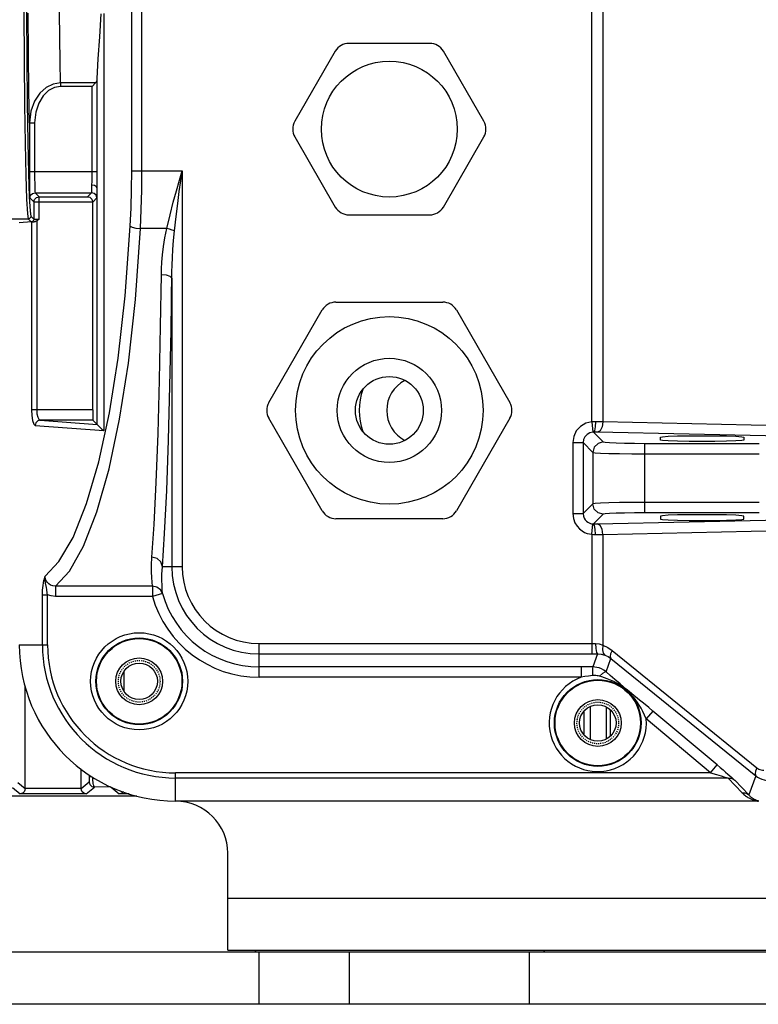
# Model space of a CAD drawing. Header units: millimetres. Extents: x 26456 to 27930, y -18123 to -17119.
# Tile 24 of 96: x 26519 to 26590, y -17450 to -17356. Entities that reach past the tile are written whole.
import ezdxf

# ---------------------------------------------------------------- set-up
doc = ezdxf.new("R2010")
doc.units = ezdxf.units.MM
doc.linetypes.add('HIDDEN', pattern=[0.2, 0.1, -0.1])
for name, color, linetype in [('HG1-Y31201-Y31202SOLIDLINE', 7, 'Continuous'), ('LJ-Y31201-03SOLIDLINE', 7, 'Continuous'), ('LJ-Y31201-04SOLIDLINE', 7, 'Continuous'), ('LJ-Y31201-10SOLIDLINE', 7, 'Continuous'), ('LJ-Y31201-27SOLIDLINE', 7, 'Continuous'), ('LJ-Y31202-13SOLIDLINE', 7, 'Continuous'), ('Y31201-Y31202-PP-24_2SOLIDLINE', 7, 'Continuous'), ('Y31201-Y31202-PP-28_2SOLIDLINE', 7, 'Continuous'), ('Y31201-Y31202-PP-40_22SOLIDLINE', 7, 'Continuous'), ('Y31201-Y31202-PP-40_HIDDEN_LINE', 7, 'Continuous')]:
    doc.layers.add(name, color=color, linetype=linetype)

msp = doc.modelspace()

# ---------------------------------------------------------------- linework, layer by layer
at = {"layer": 'HG1-Y31201-Y31202SOLIDLINE', "color": 7}
for p, q in [((26574.349, -17394.2), (26574.349, -17283.723)), ((26575.409, -17284.551), (26575.409, -17394.198)), ((26530.21, -17370.09), (26530.21, -17330.106)), ((26531.184, -17370.09), (26531.184, -17330.106)), ((26519.864, -17354.871), (26519.889, -17359.503)), ((26527.527, -17355.007), (26527.527, -17395.035)), ((26526.906, -17370.205), (26526.906, -17361.258)), ((26523.358, -17361.674), (26523.358, -17362.004)), ((26526.737, -17361.674), (26523.358, -17361.674)), ((26526.406, -17362.004), (26523.358, -17362.004)), ((26526.406, -17362.004), (26526.737, -17361.674)), ((26526.406, -17370.205), (26526.406, -17362.004)), ((26520.39, -17365.487), (26520.39, -17370.205)), ((26520.39, -17365.487), (26520.89, -17365.487)), ((26520.89, -17365.487), (26520.89, -17370.205)), ((26519.981, -17367.495), (26520.045, -17370.558)), ((26520.231, -17367.323), (26520.295, -17370.355)), ((26520.045, -17370.558), (26520.119, -17372.834)), ((26520.295, -17370.355), (26520.369, -17372.606)), ((26526.906, -17370.205), (26520.39, -17370.205)), ((26530.21, -17370.09), (26535.047, -17370.09)), ((26535.047, -17370.09), (26535.047, -17408.098)), ((26526.89, -17394.446), (26526.89, -17371.801)), ((26520.433, -17372.705), (26520.818, -17373.09)), ((26520.818, -17373.09), (26520.882, -17372.845)), ((26520.933, -17372.205), (26521.318, -17372.59)), ((26520.933, -17372.205), (26526.357, -17372.205)), ((26521.318, -17374.757), (26521.318, -17372.59)), ((26521.318, -17372.59), (26525.972, -17372.59)), ((26525.972, -17372.59), (26526.357, -17372.205)), ((26526.464, -17373.098), (26526.857, -17372.705)), ((26520.818, -17373.09), (26520.818, -17374.744)), ((26520.818, -17373.09), (26526.464, -17373.09)), ((26526.464, -17393.037), (26526.464, -17373.098)), ((26517.563, -17374.707), (26520.282, -17374.707)), ((26520.282, -17374.707), (26520.568, -17374.994)), ((26520.532, -17374.456), (26520.627, -17374.553)), ((26520.627, -17374.553), (26520.818, -17374.744)), ((26520.603, -17375.009), (26519.422, -17375.098)), ((26520.603, -17375.009), (26520.603, -17393.037)), ((26521.09, -17374.905), (26521.09, -17393.037)), ((26533.571, -17375.645), (26531.046, -17375.645)), ((26534.047, -17380.4), (26534.047, -17408.098)), ((26526.464, -17393.037), (26520.603, -17393.037)), ((26520.943, -17394.537), (26527.527, -17395.035)), ((26526.481, -17394.037), (26521.43, -17394.037)), ((26521.43, -17394.037), (26526.895, -17394.45)), ((26526.481, -17394.037), (26526.89, -17394.446)), ((26574.349, -17394.2), (26574.434, -17395.196)), ((26594.683, -17394.619), (26575.409, -17394.198)), ((26574.52, -17395.193), (26575.452, -17396.125)), ((26594.154, -17395.618), (26574.879, -17395.197)), ((26572.52, -17396.192), (26572.52, -17402.998)), ((26572.52, -17396.192), (26573.52, -17396.192)), ((26573.52, -17396.192), (26574.452, -17397.124)), ((26573.52, -17396.192), (26573.52, -17402.998)), ((26579.449, -17396.26), (26590.396, -17396.26)), ((26579.449, -17402.93), (26579.449, -17396.26)), ((26580.922, -17395.665), (26581.118, -17395.622)), ((26580.922, -17395.944), (26580.922, -17395.665)), ((26588.922, -17395.665), (26588.922, -17395.944)), ((26574.452, -17397.124), (26574.452, -17402.066)), ((26579.449, -17397.259), (26590.396, -17397.259)), ((26574.452, -17402.066), (26573.52, -17402.998)), ((26590.396, -17401.931), (26579.449, -17401.931)), ((26572.52, -17402.998), (26573.52, -17402.998)), ((26575.452, -17403.065), (26574.52, -17403.997)), ((26590.396, -17402.93), (26579.449, -17402.93)), ((26574.349, -17404.99), (26574.434, -17403.994)), ((26574.879, -17403.992), (26594.154, -17403.572)), ((26580.922, -17403.246), (26580.922, -17403.525)), ((26580.922, -17403.525), (26581.118, -17403.568)), ((26588.922, -17403.525), (26588.922, -17403.246)), ((26574.349, -17404.99), (26574.349, -17416.473)), ((26575.409, -17404.992), (26594.683, -17404.571)), ((26575.409, -17404.992), (26575.409, -17415.645)), ((26535.047, -17408.098), (26533.145, -17408.098)), ((26522.908, -17409.96), (26522.908, -17410.945)), ((26532.195, -17409.96), (26522.908, -17409.96)), ((26532.195, -17409.96), (26532.195, -17410.945)), ((26533.158, -17410.677), (26532.195, -17410.945)), ((26521.642, -17415.598), (26521.642, -17410.79)), ((26521.642, -17410.79), (26522.129, -17410.79)), ((26522.129, -17415.598), (26522.129, -17410.79)), ((26532.195, -17410.945), (26522.908, -17410.945)), ((26519.422, -17415.598), (26522.129, -17415.598)), ((26542.422, -17415.474), (26574.53, -17415.473)), ((26542.422, -17418.715), (26542.422, -17415.474)), ((26574.53, -17415.473), (26574.71, -17415.472)), ((26576.3, -17416.14), (26590.192, -17427.402)), ((26542.422, -17416.473), (26574.622, -17416.473)), ((26574.89, -17416.472), (26574.437, -17417.716)), ((26574.622, -17416.473), (26574.89, -17416.472)), ((26575.721, -17418.186), (26576.187, -17416.906)), ((26576.187, -17416.906), (26590.08, -17428.167)), ((26574.437, -17417.716), (26542.422, -17417.715)), ((26573.338, -17417.715), (26573.338, -17418.715)), ((26576.122, -17418.53), (26575.721, -17418.186)), ((26573.338, -17418.715), (26542.422, -17418.715)), ((26576.568, -17418.915), (26576.122, -17418.53)), ((26577.057, -17419.339), (26576.568, -17418.915)), ((26577.342, -17419.585), (26577.057, -17419.339)), ((26577.615, -17419.89), (26577.202, -17419.572)), ((26577.651, -17419.847), (26577.342, -17419.585)), ((26577.645, -17419.854), (26577.615, -17419.89)), ((26577.651, -17419.847), (26577.645, -17419.854)), ((26580.21, -17421.949), (26579.568, -17422.715)), ((26586.38, -17427.126), (26580.21, -17421.949)), ((26585.738, -17427.892), (26579.568, -17422.715)), ((26585.738, -17427.892), (26586.38, -17427.126)), ((26534.422, -17430.598), (26534.422, -17427.892)), ((26585.738, -17427.892), (26534.422, -17427.892)), ((26587.417, -17428.379), (26534.422, -17428.379)), ((26585.738, -17427.892), (26586.302, -17428.051)), ((26586.302, -17428.051), (26586.758, -17428.181)), ((26587.417, -17428.379), (26588.769, -17429.794)), ((26588.059, -17428.588), (26589.412, -17430.002)), ((26590.08, -17428.167), (26589.412, -17430.002)), ((26590.321, -17430.598), (26534.422, -17430.598))]:
    msp.add_line(p, q, dxfattribs=at)
for points in [[(26520.114, -17354.836), (26520.139, -17359.412), (26520.178, -17363.628), (26520.231, -17367.323)], [(26523.358, -17361.674), (26523.326, -17359.604), (26523.3, -17357.324), (26523.282, -17354.886)], [(26520.39, -17365.487), (26520.341, -17362.446), (26520.303, -17358.887), (26520.279, -17354.979)], [(26526.906, -17361.258), (26526.999, -17359.359), (26527.131, -17357.258), (26527.26, -17355.031)], [(26519.889, -17359.503), (26519.928, -17363.762), (26519.981, -17367.495)], [(26526.737, -17361.674), (26526.826, -17361.556), (26526.883, -17361.416), (26526.906, -17361.258)], [(26523.358, -17361.674), (26522.679, -17361.78), (26522.007, -17362.109), (26521.393, -17362.662), (26520.886, -17363.419), (26520.528, -17364.374), (26520.39, -17365.487)], [(26523.358, -17362.004), (26522.792, -17362.103), (26522.232, -17362.409), (26521.721, -17362.919), (26521.299, -17363.615), (26521.003, -17364.486), (26520.89, -17365.487)], [(26520.39, -17370.205), (26520.392, -17370.97), (26520.398, -17371.661), (26520.408, -17372.212), (26520.42, -17372.571), (26520.433, -17372.705)], [(26520.89, -17370.205), (26520.892, -17370.817), (26520.898, -17371.37), (26520.908, -17371.811), (26520.92, -17372.098), (26520.933, -17372.205)], [(26526.39, -17371.482), (26526.397, -17371.098), (26526.404, -17370.664), (26526.406, -17370.205)], [(26526.89, -17371.801), (26526.897, -17371.32), (26526.903, -17370.779), (26526.906, -17370.205)], [(26530.071, -17375.423), (26530.148, -17373.662), (26530.194, -17371.88), (26530.21, -17370.09)], [(26531.046, -17375.645), (26531.122, -17373.81), (26531.169, -17371.955), (26531.184, -17370.09)], [(26533.571, -17375.645), (26533.882, -17374.316), (26534.195, -17373.112), (26534.496, -17372.017), (26534.781, -17371.015), (26535.047, -17370.09)], [(26534.309, -17375.868), (26534.464, -17374.485), (26534.621, -17373.233), (26534.771, -17372.094), (26534.914, -17371.052), (26535.047, -17370.09)], [(26526.357, -17372.205), (26526.369, -17372.113), (26526.381, -17371.865), (26526.39, -17371.482)], [(26526.89, -17371.801), (26526.821, -17371.642), (26526.638, -17371.526), (26526.39, -17371.482)], [(26526.857, -17372.705), (26526.869, -17372.59), (26526.881, -17372.281), (26526.89, -17371.801)], [(26520.119, -17372.834), (26520.199, -17374.233), (26520.282, -17374.704)], [(26520.369, -17372.606), (26520.449, -17373.99), (26520.532, -17374.456)], [(26520.433, -17372.705), (26520.5, -17372.455), (26520.683, -17372.272), (26520.933, -17372.205)], [(26520.882, -17372.845), (26521.065, -17372.658), (26521.318, -17372.59)], [(26525.972, -17372.59), (26526.185, -17372.643), (26526.373, -17372.808), (26526.464, -17373.098)], [(26526.857, -17372.705), (26526.79, -17372.455), (26526.607, -17372.272), (26526.357, -17372.205)], [(26520.532, -17374.456), (26520.499, -17374.581), (26520.407, -17374.674), (26520.282, -17374.707)], [(26520.818, -17374.744), (26520.784, -17374.869), (26520.693, -17374.96), (26520.568, -17374.994)], [(26520.818, -17374.744), (26520.826, -17374.746), (26520.849, -17374.748), (26520.893, -17374.75), (26520.963, -17374.753), (26521.062, -17374.755), (26521.186, -17374.756), (26521.318, -17374.757)], [(26521.318, -17374.757), (26521.245, -17374.807), (26521.171, -17374.857), (26521.09, -17374.905)], [(26520.568, -17374.994), (26520.577, -17374.996), (26520.603, -17374.998), (26520.652, -17375)], [(26520.603, -17375.009), (26520.687, -17375.006), (26520.835, -17375.004)], [(26520.652, -17375), (26520.727, -17375.002), (26520.835, -17375.004)], [(26521.09, -17374.905), (26521.014, -17374.947), (26520.929, -17374.985), (26520.835, -17375.004)], [(26521.91, -17408.993), (26523.226, -17407.604), (26524.579, -17405.28), (26525.874, -17402.046), (26527.047, -17398.018), (26528.062, -17393.333), (26528.904, -17388.091), (26529.588, -17382.106), (26530.071, -17375.423)], [(26522.908, -17409.96), (26524.223, -17408.525), (26525.573, -17406.139), (26526.864, -17402.827), (26528.032, -17398.71), (26529.043, -17393.926), (26529.882, -17388.575), (26530.563, -17382.468), (26531.046, -17375.645)], [(26530.071, -17375.423), (26530.263, -17375.522), (26530.611, -17375.602), (26531.046, -17375.645)], [(26533.048, -17380.079), (26533.064, -17379.504), (26533.103, -17378.863), (26533.169, -17378.155), (26533.265, -17377.382), (26533.397, -17376.545), (26533.571, -17375.645)], [(26534.309, -17375.868), (26534.099, -17375.785), (26533.846, -17375.709), (26533.571, -17375.645)], [(26534.056, -17379.812), (26534.075, -17379.156), (26534.108, -17378.433), (26534.156, -17377.643), (26534.222, -17376.787), (26534.309, -17375.868)], [(26532.145, -17407.175), (26532.364, -17404.048), (26532.563, -17400.016), (26532.735, -17395.308), (26532.873, -17390.207), (26532.976, -17385.024), (26533.048, -17380.079)], [(26534.047, -17380.4), (26533.903, -17380.242), (26533.538, -17380.126), (26533.048, -17380.079)], [(26533.145, -17408.098), (26533.363, -17404.907), (26533.563, -17400.783), (26533.734, -17395.966), (26533.872, -17390.749), (26533.976, -17385.449), (26534.056, -17379.812)], [(26520.603, -17393.037), (26520.628, -17393.597), (26520.7, -17394.08), (26520.81, -17394.411), (26520.943, -17394.537)], [(26521.09, -17393.037), (26521.115, -17393.411), (26521.187, -17393.732), (26521.297, -17393.953), (26521.43, -17394.037)], [(26526.464, -17393.037), (26526.465, -17393.416), (26526.469, -17393.738), (26526.474, -17393.956), (26526.481, -17394.037)], [(26521.43, -17394.037), (26521.187, -17394.105), (26521.009, -17394.287), (26520.943, -17394.537)], [(26526.895, -17394.45), (26526.892, -17394.448), (26526.89, -17394.446)], [(26526.895, -17394.45), (26526.931, -17394.487), (26526.993, -17394.56), (26527.082, -17394.657), (26527.2, -17394.772), (26527.348, -17394.899), (26527.527, -17395.035)], [(26574.349, -17394.2), (26573.772, -17394.338), (26573.262, -17394.637), (26572.862, -17395.073), (26572.608, -17395.607), (26572.52, -17396.192)], [(26574.69, -17394.193), (26574.526, -17394.195), (26574.349, -17394.2)], [(26574.69, -17394.193), (26574.665, -17394.683), (26574.603, -17395.048), (26574.52, -17395.193)], [(26575.409, -17394.198), (26575.063, -17394.195), (26574.69, -17394.193)], [(26575.409, -17394.198), (26575.333, -17394.689), (26575.139, -17395.054), (26574.879, -17395.197)], [(26574.434, -17395.196), (26574.145, -17395.264), (26573.89, -17395.414), (26573.69, -17395.632), (26573.563, -17395.899), (26573.52, -17396.192)], [(26574.52, -17395.193), (26574.478, -17395.193), (26574.434, -17395.196)], [(26574.879, -17395.197), (26574.705, -17395.194), (26574.52, -17395.193)], [(26581.118, -17395.622), (26581.687, -17395.583), (26582.572, -17395.552), (26583.687, -17395.532), (26584.922, -17395.525), (26586.158, -17395.532), (26587.273, -17395.552), (26588.158, -17395.583), (26588.727, -17395.622), (26588.922, -17395.665)], [(26575.452, -17396.125), (26574.952, -17396.259), (26574.587, -17396.625), (26574.452, -17397.124)], [(26575.452, -17396.125), (26575.617, -17396.16), (26576.033, -17396.193), (26576.672, -17396.221), (26577.492, -17396.242), (26578.44, -17396.255), (26579.449, -17396.26)], [(26588.922, -17395.944), (26588.727, -17395.987), (26588.158, -17396.026), (26587.273, -17396.057), (26586.158, -17396.077), (26584.922, -17396.084), (26583.687, -17396.077), (26582.572, -17396.057), (26581.687, -17396.026), (26581.118, -17395.987), (26580.922, -17395.944)], [(26574.452, -17397.124), (26574.659, -17397.159), (26575.179, -17397.192), (26575.976, -17397.22), (26577, -17397.241), (26578.184, -17397.255), (26579.449, -17397.259)], [(26579.449, -17401.931), (26578.184, -17401.935), (26577, -17401.949), (26575.976, -17401.97), (26575.179, -17401.998), (26574.659, -17402.031), (26574.452, -17402.066)], [(26575.452, -17403.065), (26574.952, -17402.931), (26574.587, -17402.565), (26574.452, -17402.066)], [(26572.52, -17402.998), (26572.578, -17403.477), (26572.726, -17403.881), (26572.929, -17404.21), (26573.164, -17404.468), (26573.411, -17404.662), (26573.656, -17404.801), (26573.893, -17404.897), (26574.122, -17404.957), (26574.349, -17404.99)], [(26573.52, -17402.998), (26573.548, -17403.238), (26573.622, -17403.44), (26573.724, -17403.605), (26573.841, -17403.734), (26573.964, -17403.831), (26574.087, -17403.9), (26574.206, -17403.948), (26574.321, -17403.978), (26574.434, -17403.994)], [(26579.449, -17402.93), (26578.44, -17402.935), (26577.492, -17402.948), (26576.672, -17402.969), (26576.033, -17402.997), (26575.617, -17403.03), (26575.452, -17403.065)], [(26588.922, -17403.246), (26588.727, -17403.203), (26588.158, -17403.164), (26587.273, -17403.133), (26586.158, -17403.113), (26584.922, -17403.106), (26583.687, -17403.113), (26582.572, -17403.133), (26581.687, -17403.164), (26581.118, -17403.203), (26580.922, -17403.246)], [(26574.434, -17403.994), (26574.476, -17403.997), (26574.52, -17403.997)], [(26574.52, -17403.997), (26574.705, -17403.996), (26574.879, -17403.992)], [(26574.69, -17404.997), (26574.665, -17404.507), (26574.603, -17404.142), (26574.52, -17403.997)], [(26575.409, -17404.992), (26575.333, -17404.501), (26575.139, -17404.136), (26574.879, -17403.992)], [(26581.118, -17403.568), (26581.687, -17403.607), (26582.572, -17403.638), (26583.687, -17403.658), (26584.922, -17403.665), (26586.158, -17403.658), (26587.273, -17403.638), (26588.158, -17403.607), (26588.727, -17403.568), (26588.922, -17403.525)], [(26574.349, -17404.99), (26574.516, -17404.995), (26574.69, -17404.997)], [(26574.69, -17404.997), (26575.063, -17404.995), (26575.409, -17404.992)], [(26532.195, -17409.96), (26532.165, -17409.588), (26532.132, -17409.129), (26532.107, -17408.583), (26532.105, -17407.941), (26532.145, -17407.175)], [(26533.145, -17408.098), (26533.006, -17407.64), (26532.641, -17407.303), (26532.145, -17407.175)], [(26533.158, -17410.677), (26533.137, -17410.33), (26533.113, -17409.905), (26533.097, -17409.399), (26533.101, -17408.806), (26533.145, -17408.098)], [(26521.642, -17410.79), (26521.644, -17410.584), (26521.654, -17410.365), (26521.671, -17410.132), (26521.697, -17409.892), (26521.733, -17409.655), (26521.777, -17409.436), (26521.824, -17409.253), (26521.869, -17409.109), (26521.91, -17408.993)], [(26521.941, -17409.666), (26521.908, -17409.431), (26521.896, -17409.204), (26521.91, -17408.993)], [(26522.908, -17409.96), (26522.646, -17409.937), (26522.427, -17409.862), (26522.255, -17409.755), (26522.125, -17409.629), (26522.031, -17409.496), (26521.968, -17409.362), (26521.93, -17409.232), (26521.913, -17409.109), (26521.91, -17408.993)], [(26522.051, -17410.301), (26522.019, -17410.106), (26521.941, -17409.666)], [(26522.129, -17410.79), (26522.105, -17410.641), (26522.051, -17410.301)], [(26533.158, -17410.677), (26532.956, -17410.305), (26532.614, -17410.05), (26532.195, -17409.96)], [(26522.908, -17410.945), (26522.492, -17410.902), (26522.129, -17410.79)], [(26574.71, -17415.472), (26575.064, -17415.514), (26575.409, -17415.645)], [(26574.71, -17415.472), (26574.736, -17415.962), (26574.802, -17416.327), (26574.89, -17416.472)], [(26575.409, -17415.645), (26575.358, -17416.064), (26575.423, -17416.398), (26575.591, -17416.582)], [(26575.409, -17415.645), (26575.88, -17415.856), (26576.3, -17416.14)], [(26576.3, -17416.14), (26576.155, -17416.459), (26576.115, -17416.728), (26576.187, -17416.906)], [(26574.89, -17416.472), (26575.245, -17416.498), (26575.591, -17416.582)], [(26575.591, -17416.582), (26575.908, -17416.72), (26576.187, -17416.906)], [(26574.437, -17417.716), (26574.429, -17417.834), (26574.422, -17418.132), (26574.419, -17418.549)], [(26575.721, -17418.186), (26575.492, -17418.019), (26575.265, -17417.897), (26575.048, -17417.813), (26574.843, -17417.758), (26574.643, -17417.727), (26574.437, -17417.716)], [(26575.721, -17418.186), (26575.587, -17418.206), (26575.364, -17418.356), (26575.092, -17418.611)], [(26574.419, -17418.549), (26574.023, -17418.59), (26573.664, -17418.647), (26573.338, -17418.715)], [(26575.092, -17418.611), (26574.967, -17418.581), (26574.847, -17418.561), (26574.734, -17418.549), (26574.628, -17418.544), (26574.525, -17418.544), (26574.419, -17418.549)], [(26577.202, -17419.572), (26576.806, -17419.319), (26576.453, -17419.127), (26576.132, -17418.977), (26575.833, -17418.855), (26575.559, -17418.756), (26575.313, -17418.676), (26575.092, -17418.611)], [(26579.568, -17422.715), (26579.404, -17422.346), (26579.236, -17421.999), (26579.07, -17421.685), (26578.904, -17421.401), (26578.738, -17421.142), (26578.571, -17420.906), (26578.408, -17420.697), (26578.252, -17420.511), (26578.099, -17420.345), (26577.947, -17420.19), (26577.788, -17420.04), (26577.615, -17419.89)], [(26578.191, -17420.292), (26577.918, -17420.069), (26577.787, -17419.961), (26577.651, -17419.847)], [(26580.21, -17421.949), (26579.815, -17421.619), (26579.473, -17421.336), (26579.184, -17421.099), (26578.935, -17420.896), (26578.191, -17420.292)], [(26586.38, -17427.126), (26586.676, -17427.376), (26586.945, -17427.603), (26587.186, -17427.81), (26587.4, -17427.995), (26587.588, -17428.159), (26587.748, -17428.299), (26587.878, -17428.416), (26587.984, -17428.515), (26588.059, -17428.588)], [(26590.192, -17427.402), (26590.048, -17427.72), (26590.008, -17427.99), (26590.08, -17428.167)], [(26590.192, -17427.402), (26590.279, -17427.465), (26590.375, -17427.519), (26590.479, -17427.563), (26590.592, -17427.596), (26590.712, -17427.616), (26590.852, -17427.622)], [(26586.758, -17428.181), (26587.105, -17428.283), (26587.236, -17428.322), (26587.342, -17428.355), (26587.417, -17428.379)], [(26587.417, -17428.379), (26587.648, -17428.396), (26587.866, -17428.467), (26588.059, -17428.588)], [(26590.08, -17428.167), (26590.253, -17428.295), (26590.444, -17428.405), (26590.651, -17428.496), (26590.876, -17428.564), (26591.116, -17428.607), (26591.37, -17428.621)], [(26588.769, -17429.794), (26588.853, -17429.877), (26588.936, -17429.954), (26589.018, -17430.024), (26589.098, -17430.088), (26589.175, -17430.145), (26589.251, -17430.197), (26589.325, -17430.244), (26589.397, -17430.286), (26589.468, -17430.325), (26589.538, -17430.361), (26589.606, -17430.393), (26589.673, -17430.422), (26589.739, -17430.449), (26589.805, -17430.474), (26589.871, -17430.496), (26589.937, -17430.517), (26590.003, -17430.535), (26590.067, -17430.552), (26590.131, -17430.566), (26590.194, -17430.578), (26590.257, -17430.589), (26590.321, -17430.598)], [(26588.769, -17429.794), (26589.001, -17429.81), (26589.219, -17429.881), (26589.412, -17430.002)], [(26589.412, -17430.002), (26589.467, -17430.063), (26589.522, -17430.119), (26589.575, -17430.17), (26589.628, -17430.216), (26589.68, -17430.257), (26589.73, -17430.294), (26589.779, -17430.328), (26589.827, -17430.359), (26589.874, -17430.387), (26589.92, -17430.412), (26589.965, -17430.435), (26590.01, -17430.457), (26590.054, -17430.476), (26590.098, -17430.493), (26590.143, -17430.51), (26590.187, -17430.524), (26590.231, -17430.537), (26590.274, -17430.549), (26590.317, -17430.559), (26590.359, -17430.567)]]:
    msp.add_lwpolyline(points, dxfattribs=at)
for centre, radius in [((26530.922, -17419.098), 4.661), ((26530.922, -17419.098), 4.161), ((26530.922, -17419.098), 4.1), ((26530.922, -17419.098), 2.25), ((26574.922, -17423.098), 4.161), ((26574.922, -17423.098), 4.1), ((26574.922, -17423.098), 2.25)]:
    msp.add_circle(centre, radius, dxfattribs=at)
for centre, radius, start, end in [((26542.422, -17408.098), 8.375, 180, 270), ((26542.422, -17408.098), 7.376, 180, 270), ((26542.422, -17408.098), 9.617, 195.55407, 270), ((26542.422, -17408.098), 10.616, 195.55407, 270), ((26534.422, -17415.598), 15, 180, 270), ((26534.422, -17415.598), 12.781, 180, 270), ((26534.422, -17415.598), 12.294, 180, 270), ((26574.922, -17423.098), 4.661, 109.87553, 4.72349)]:
    msp.add_arc(centre, radius, start, end, dxfattribs=at)
at = {"layer": 'LJ-Y31201-03SOLIDLINE', "color": 7}
msp.add_line((26486.922, -17430.098), (26530.691, -17430.098), dxfattribs=at)
at = {"layer": 'LJ-Y31201-04SOLIDLINE', "color": 7}
for p, q in [((26529.484, -17420.054), (26529.484, -17418.143)), ((26519.984, -17429.398), (26519.984, -17419.598)), ((26573.581, -17421.975), (26573.581, -17424.222)), ((26574.185, -17421.533), (26574.185, -17424.664)), ((26575.754, -17424.63), (26575.754, -17421.567)), ((26576.14, -17424.326), (26576.14, -17421.871)), ((26525.361, -17429.389), (26525.361, -17427.505)), ((26526.145, -17428.244), (26526.361, -17428.244)), ((26518.782, -17429.304), (26519.494, -17429.897)), ((26519.282, -17428.804), (26519.984, -17429.389)), ((26525.361, -17429.398), (26519.984, -17429.398)), ((26525.361, -17429.389), (26526.134, -17428.745)), ((26525.851, -17429.897), (26526.634, -17429.245)), ((26528.199, -17429.235), (26526.634, -17429.245)), ((26528.223, -17429.255), (26528.994, -17429.897)), ((26486.922, -17430.098), (26530.691, -17430.098)), ((26525.851, -17429.897), (26519.494, -17429.897)), ((26529.947, -17429.897), (26528.994, -17429.897))]:
    msp.add_line(p, q, dxfattribs=at)
for points in [[(26526.134, -17428.745), (26526.136, -17428.739), (26526.137, -17428.727), (26526.138, -17428.705), (26526.14, -17428.675), (26526.141, -17428.633), (26526.142, -17428.579), (26526.143, -17428.511), (26526.144, -17428.43), (26526.145, -17428.339), (26526.145, -17428.092)], [(26526.634, -17429.245), (26526.613, -17429.234), (26526.594, -17429.209), (26526.574, -17429.166), (26526.555, -17429.105), (26526.535, -17429.023), (26526.517, -17428.915), (26526.5, -17428.779), (26526.486, -17428.617), (26526.477, -17428.435), (26526.475, -17428.306)], [(26519.984, -17429.389), (26519.957, -17429.554), (26519.886, -17429.69), (26519.781, -17429.798), (26519.646, -17429.87), (26519.494, -17429.897)], [(26525.851, -17429.897), (26525.7, -17429.87), (26525.565, -17429.798), (26525.459, -17429.691), (26525.388, -17429.554), (26525.361, -17429.389)], [(26526.134, -17428.745), (26526.201, -17428.995), (26526.384, -17429.178), (26526.634, -17429.245)], [(26529.387, -17429.689), (26529.386, -17429.69), (26529.281, -17429.798), (26529.146, -17429.87), (26528.994, -17429.897)]]:
    msp.add_lwpolyline(points, dxfattribs=at)
at = {"layer": 'LJ-Y31201-10SOLIDLINE', "color": 7}
for p, q in [((26542.172, -17445.098), (26541.972, -17444.898)), ((26569.672, -17445.098), (26569.872, -17444.898))]:
    msp.add_line(p, q, dxfattribs=at)
at = {"layer": 'LJ-Y31201-27SOLIDLINE', "color": 7}
for p, q in [((26655.922, -17445.098), (26461.922, -17445.098)), ((26542.393, -17445.098), (26542.393, -17450.098)), ((26551.054, -17445.098), (26551.054, -17450.098)), ((26568.374, -17450.098), (26568.374, -17445.098)), ((26655.922, -17450.098), (26461.922, -17450.098))]:
    msp.add_line(p, q, dxfattribs=at)
at = {"layer": 'LJ-Y31202-13SOLIDLINE', "color": 255}
for p, q in [((26539.422, -17444.898), (26539.422, -17435.598)), ((26539.422, -17439.898), (26772.422, -17439.898)), ((26539.422, -17444.898), (26772.422, -17444.898))]:
    msp.add_line(p, q, dxfattribs=at)
msp.add_arc((26534.422, -17435.598), 5, 0, 90, dxfattribs=at)
at = {"layer": 'Y31201-Y31202-PP-24_2SOLIDLINE', "color": 7}
for p, q in [((26549.739, -17358.621), (26545.855, -17365.348)), ((26558.806, -17357.871), (26551.038, -17357.871)), ((26563.989, -17365.348), (26560.105, -17358.621)), ((26545.855, -17366.848), (26549.739, -17373.576)), ((26560.105, -17373.576), (26563.989, -17366.848)), ((26551.038, -17374.326), (26558.806, -17374.326))]:
    msp.add_line(p, q, dxfattribs=at)
msp.add_circle((26554.922, -17366.098), 6.52, dxfattribs=at)
for centre, start, end in [((26551.038, -17359.371), 90, 150), ((26558.806, -17359.371), 30, 90), ((26547.155, -17366.098), 150, 210), ((26562.69, -17366.098), 330, 30), ((26551.038, -17372.826), 210, 270), ((26558.806, -17372.826), 270, 330)]:
    msp.add_arc(centre, 1.5, start, end, dxfattribs=at)
at = {"layer": 'Y31201-Y31202-PP-28_2SOLIDLINE', "color": 7}
for p, q in [((26549.788, -17382.706), (26560.056, -17382.706)), ((26543.355, -17392.348), (26548.489, -17383.456)), ((26561.355, -17383.456), (26566.489, -17392.348)), ((26548.489, -17402.741), (26543.355, -17393.848)), ((26566.489, -17393.848), (26561.355, -17402.741)), ((26560.056, -17403.491), (26549.788, -17403.491))]:
    msp.add_line(p, q, dxfattribs=at)
for radius in [9, 5, 3.25]:
    msp.add_circle((26554.922, -17393.098), radius, dxfattribs=at)
for centre, radius, start, end in [((26549.788, -17384.206), 1.5, 90, 150), ((26560.056, -17384.206), 1.5, 30, 90), ((26557.922, -17393.098), 3.25, 117.62963, 242.37037), ((26557.922, -17393.098), 5.9, 159.95437, 200.04564), ((26544.655, -17393.098), 1.5, 150, 210), ((26565.19, -17393.098), 1.5, 330, 30), ((26549.788, -17401.991), 1.5, 210, 270), ((26560.056, -17401.991), 1.5, 270, 330)]:
    msp.add_arc(centre, radius, start, end, dxfattribs=at)
at = {"layer": 'Y31201-Y31202-PP-40_22SOLIDLINE', "color": 7}
for centre in [(26530.922, -17419.098), (26574.922, -17423.098)]:
    msp.add_circle(centre, 1.75, dxfattribs=at)
at = {"layer": 'Y31201-Y31202-PP-40_HIDDEN_LINE', "color": 1, "linetype": 'HIDDEN'}
for centre in [(26530.922, -17419.098), (26574.922, -17423.098)]:
    msp.add_circle(centre, 2, dxfattribs=at)

doc.saveas('drawing.dxf')
